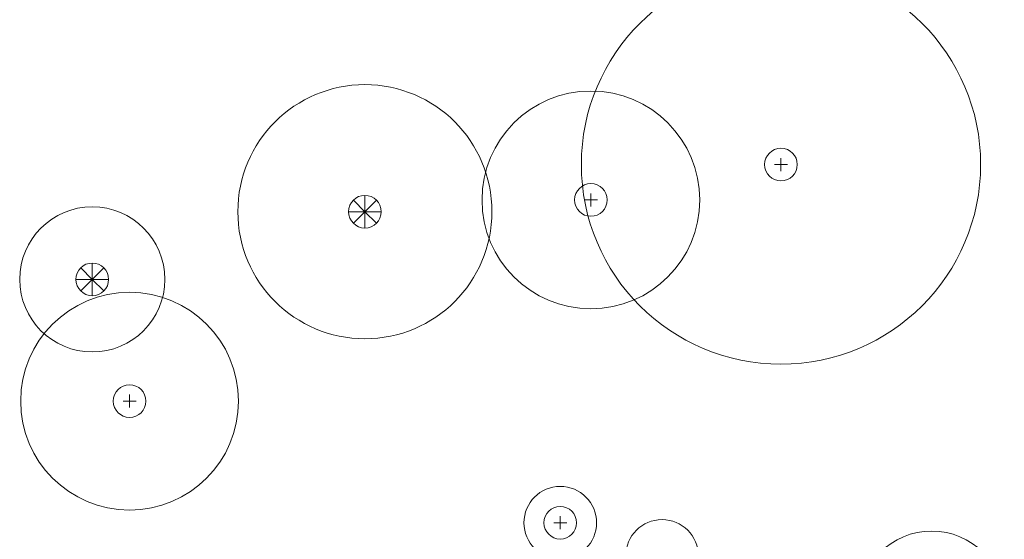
# Model space of a CAD drawing. Header units: metres. Extents: x -6559 to -6383, y 5654606 to 5654801.
# Tile 7 of 31: x -6499 to -6472, y 5654686 to 5654701. Entities that reach past the tile are written whole.
import ezdxf

# ---------------------------------------------------------------- set-up
doc = ezdxf.new("R2010")
doc.units = ezdxf.units.M
doc.header["$LTSCALE"] = 0.5
doc.layers.add('V-VEG-CANOPY', color=92, linetype='Continuous', lineweight=13)
doc.layers.add('V-VEG-TREE', color=94, linetype='Continuous', lineweight=18)

# ---------------------------------------------------------------- blocks, each defined once
blk = doc.blocks.new('VEG-TREE-DECID')
at = {"color": 0, "lineweight": -2}
for p, q in [((-0.6, 0), (0.6, 0)), ((0, -0.6), (0, 0.6))]:
    blk.add_line(p, q, dxfattribs=at)
blk.add_circle((0, 0), 1.5, dxfattribs=at)
blk = doc.blocks.new('VEG-TREE-CONIF')
at = {"color": 0, "lineweight": -2}
for q in [(-1.061, 1.061), (0, 1.5), (1.061, 1.061), (-1.5, 0), (-1.061, -1.061), (1.5, 0), (0, -1.5), (1.061, -1.061)]:
    blk.add_line((0, 0), q, dxfattribs=at)
blk.add_circle((0, 0), 1.5, dxfattribs=at)

msp = doc.modelspace()

# ---------------------------------------------------------------- linework, layer by layer
at = {"layer": 'V-VEG-CANOPY'}
for centre, radius in [((-6477.905, 5654696.78), 5.5), ((-6489.367, 5654695.482), 3.5), ((-6483.141, 5654695.805), 3), ((-6496.877, 5654693.617), 2), ((-6495.849, 5654690.263), 3), ((-6483.985, 5654686.913), 1), ((-6481.182, 5654685.999), 1), ((-6473.753, 5654684.684), 2)]:
    msp.add_circle(centre, radius, dxfattribs=at)

# ---------------------------------------------------------------- block references
at = {"layer": 'V-VEG-TREE', "xscale": 0.3, "yscale": 0.3}
for name, p in [('VEG-TREE-DECID', (-6477.905, 5654696.78)), ('VEG-TREE-DECID', (-6483.141, 5654695.805)), ('VEG-TREE-CONIF', (-6489.367, 5654695.482)), ('VEG-TREE-CONIF', (-6496.877, 5654693.617)), ('VEG-TREE-DECID', (-6495.849, 5654690.263)), ('VEG-TREE-DECID', (-6483.985, 5654686.913))]:
    msp.add_blockref(name, p, dxfattribs=at)

doc.saveas('drawing.dxf')
